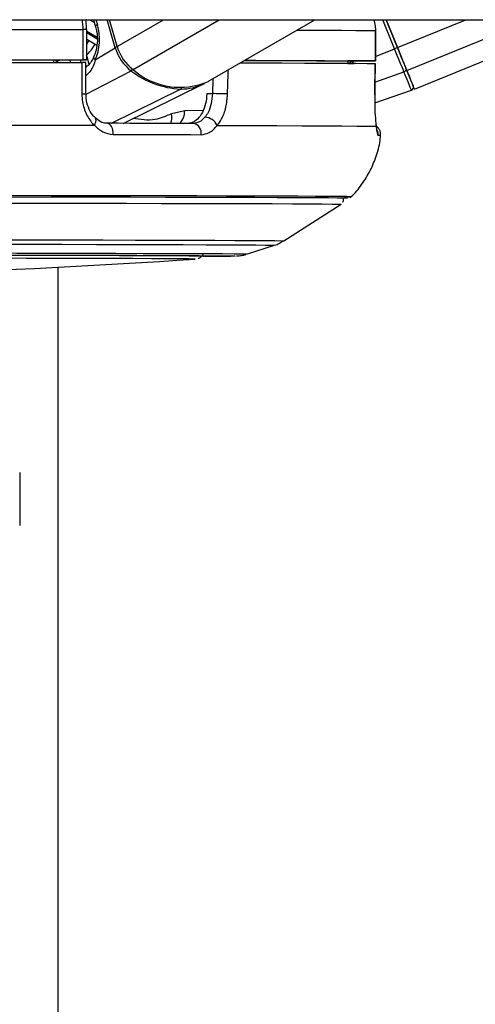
# Paper-space layout 'Surface Plate' of a CAD drawing. Header units: millimetres. Extents: x 2386 to 18395, y 1192 to 15955.
# Tile 46 of 48: x 14973 to 15063, y 5776 to 5970. Entities that reach past the tile are written whole.
import ezdxf

# ---------------------------------------------------------------- set-up
doc = ezdxf.new("R2010")
doc.units = ezdxf.units.MM

psp = doc.layouts.new('Surface Plate')

# ---------------------------------------------------------------- linework, layer by layer
at = {"color": 7, "linetype": 'Continuous', "lineweight": 25, "ltscale": 2}
for p, q in [((14905.72, 5970.28), (17360.85, 5970.28)), ((14986.63, 5968.32), (14986.52, 5970.19)), ((14988.01, 5970.28), (14988.42, 5968.88)), ((14992.69, 5964.98), (14991.16, 5970.28)), ((15010.75, 5958.1), (15031.78, 5970.28)), ((15048.11, 5964.77), (15045.87, 5970.28)), ((15045.87, 5970.28), (15048.11, 5964.77)), ((15051.45, 5956.57), (15085.03, 5970.28)), ((14985.87, 5968.32), (14985.87, 5962.32)), ((14986.66, 5962.32), (14986.66, 5968.32)), ((15043.73, 5968.13), (15043.73, 5962.13)), ((15043.75, 5968.13), (15043.73, 5968.13)), ((15043.75, 5962.13), (15043.75, 5968.13)), ((14986.66, 5966.41), (14988.64, 5965.23)), ((14988.36, 5962.32), (14992.3, 5964.74)), ((14986.07, 5962.32), (14980.07, 5962.31)), ((14980.07, 5962.32), (14980.07, 5961.83)), ((14986.5, 5955.68), (14986.49, 5961.82)), ((15038.27, 5962.13), (15038.26, 5961.67)), ((15038.26, 5961.63), (15039.55, 5961.63)), ((15041.75, 5962.12), (15038.27, 5962.12)), ((15043.62, 5955.46), (15043.72, 5961.63)), ((15043.69, 5961.63), (15043.7, 5961.63)), ((14993.88, 5949.8), (15009.75, 5957.58)), ((14986.5, 5955.68), (14986.5, 5955.68)), ((15011.51, 5955.66), (15010.41, 5955.66)), ((15043.61, 5953.84), (15050.85, 5956.37)), ((15043.61, 5955.45), (15043.63, 5955.46)), ((15006.03, 5952.3), (15003.4, 5951.66)), ((14988.33, 5950.88), (14988.31, 5950.9)), ((15025.64, 5926.58), (15036.95, 5933.81)), ((15018.48, 5923.98), (15023.8, 5925.71)), ((14981.02, 1555.27), (14981.02, 5921.37)), ((14973.41, 5880.81), (14973.41, 5870.31))]:
    psp.add_line(p, q, dxfattribs=at)
at = {"color": 8, "linetype": 'Continuous', "lineweight": 25, "ltscale": 2}
for p, q in [((14987.21, 5970.28), (14988.18, 5969.71)), ((14988.48, 5970.28), (14988.77, 5969.3)), ((14992.3, 5964.74), (14990.7, 5970.28)), ((14992.69, 5964.98), (15001.85, 5970.28)), ((14995.83, 5960.42), (15012.85, 5970.28)), ((15047.53, 5964.54), (15045.18, 5970.28)), ((15048.11, 5964.77), (15061.6, 5970.28)), ((15049.97, 5960.21), (15074.65, 5970.28)), ((14988.71, 5966.73), (14986.66, 5967.95)), ((14986.66, 5967.75), (14988.73, 5966.52)), ((15043.75, 5962.99), (15047.53, 5964.54)), ((14980.69, 5961.92), (14980.72, 5961.83)), ((14980.86, 5961.83), (14980.81, 5961.99)), ((14983.3, 5962.31), (14983.44, 5961.83)), ((14985.57, 5961.82), (14985.43, 5962.32)), ((14986.66, 5963.02), (14987.1, 5961.48)), ((15041.62, 5962.12), (15041.62, 5962.12)), ((14986.55, 5955.54), (14995.42, 5960.2)), ((15043.66, 5957.94), (15049.38, 5960)), ((15011.58, 5958.58), (15011.51, 5955.66)), ((14991.54, 5949.81), (15005.23, 5956.58)), ((15009.65, 5952.31), (15006.03, 5952.3)), ((15038.03, 5934.99), (15038.03, 5934.99)), ((15038.21, 5934.99), (15038.21, 5934.99)), ((15036.95, 5933.81), (15036.95, 5933.81)), ((15008.12, 5922.96), (15008.12, 5922.96))]:
    psp.add_line(p, q, dxfattribs=at)
at = {"color": 8, "linetype": 'Continuous', "lineweight": 25, "ltscale": 2, "flags": 128}
for points in [[(14988.77, 5969.3), (14988.61, 5969.19), (14988.49, 5969.08), (14988.43, 5968.98), (14988.41, 5968.9), (14988.42, 5968.88)], [(15028.23, 5968.22), (15029.71, 5968.22), (15033.69, 5968.2), (15037.09, 5968.18), (15039.9, 5968.17), (15042.12, 5968.15), (15043.73, 5968.13)], [(14980.81, 5961.99), (14980.75, 5962.17), (14980.68, 5962.31)], [(14988.36, 5962.32), (14988.21, 5962.49), (14988.11, 5962.65), (14988.06, 5962.8), (14988.06, 5962.94), (14988.08, 5963)], [(14986.47, 5960.91), (14986.54, 5960.97), (14986.66, 5961.06)], [(15014.52, 5955.59), (15014.61, 5959.59), (15014.63, 5960.35)], [(14988.17, 5949.42), (14988.34, 5949.75), (14988.45, 5950.06), (14988.5, 5950.35), (14988.48, 5950.6), (14988.39, 5950.8), (14988.33, 5950.88)], [(15038.91, 5935.28), (15038.83, 5935.29), (15038.76, 5935.29)], [(14895.11, 5926.84), (14904.75, 5926.83), (14914.33, 5926.83), (14923.82, 5926.83), (14933.14, 5926.82), (14942.26, 5926.82), (14951.12, 5926.81), (14959.68, 5926.8), (14967.88, 5926.79), (14975.68, 5926.78), (14983.05, 5926.77), (14989.93, 5926.76), (14996.3, 5926.74), (15002.11, 5926.73), (15007.34, 5926.71), (15011.96, 5926.69), (15015.93, 5926.68), (15019.25, 5926.66), (15021.89, 5926.64), (15023.84, 5926.62), (15025.08, 5926.6), (15025.62, 5926.58), (15025.64, 5926.58)], [(14895.11, 5925.96), (14904.61, 5925.96), (14914.06, 5925.96), (14923.41, 5925.96), (14932.61, 5925.95), (14941.6, 5925.95), (14950.33, 5925.94), (14958.77, 5925.93), (14966.85, 5925.92), (14974.55, 5925.91), (14981.81, 5925.9), (14988.6, 5925.88), (14994.87, 5925.87), (15000.6, 5925.86), (15005.76, 5925.84), (15010.31, 5925.82), (15014.23, 5925.81), (15017.5, 5925.79), (15020.11, 5925.77), (15022.03, 5925.75), (15023.25, 5925.73), (15023.78, 5925.72), (15023.8, 5925.71)], [(14895.11, 5924.22), (14904.44, 5924.22), (14913.71, 5924.22), (14922.88, 5924.22), (14931.89, 5924.21), (14940.7, 5924.21), (14949.24, 5924.2), (14957.46, 5924.19), (14965.34, 5924.18), (14972.81, 5924.17), (14979.83, 5924.16), (14986.37, 5924.14), (14992.39, 5924.13), (14997.85, 5924.11), (15002.72, 5924.1), (15006.97, 5924.08), (15010.59, 5924.07), (15013.54, 5924.05), (15015.81, 5924.03), (15017.4, 5924.01), (15018.28, 5923.99), (15018.48, 5923.98)], [(15015.99, 5923.59), (15015.92, 5923.58), (15015.89, 5923.58)]]:
    psp.add_lwpolyline(points, dxfattribs=at)
at = {"color": 7, "linetype": 'Continuous', "lineweight": 25, "ltscale": 2, "flags": 128}
for points in [[(14915.38, 5968.38), (14924.88, 5968.38), (14934.27, 5968.37), (14943.49, 5968.37), (14952.51, 5968.36), (14961.29, 5968.35), (14969.8, 5968.34), (14978.01, 5968.33), (14985.87, 5968.32)], [(15049.38, 5960), (15049.21, 5960.41), (15049.02, 5960.88), (15048.8, 5961.41), (15048.57, 5961.98), (15048.32, 5962.58), (15048.07, 5963.22), (15047.8, 5963.87), (15047.53, 5964.54)], [(15049.97, 5960.21), (15049.8, 5960.63), (15049.61, 5961.1), (15049.4, 5961.63), (15049.16, 5962.2), (15048.91, 5962.81), (15048.65, 5963.45), (15048.39, 5964.11), (15048.11, 5964.77)], [(15048.11, 5964.77), (15048.36, 5964.18), (15048.6, 5963.59), (15048.83, 5963.02), (15049.05, 5962.47), (15049.26, 5961.96), (15049.45, 5961.49), (15049.63, 5961.06), (15049.78, 5960.69)], [(14915.38, 5962.38), (14924.88, 5962.38), (14934.27, 5962.37), (14943.49, 5962.37), (14952.51, 5962.36), (14961.29, 5962.35), (14969.8, 5962.34), (14978.01, 5962.33), (14985.87, 5962.32)], [(14915.59, 5961.88), (14925.04, 5961.88), (14934.37, 5961.87), (14943.54, 5961.87), (14952.51, 5961.86), (14961.24, 5961.85), (14969.71, 5961.84), (14977.87, 5961.83), (14985.69, 5961.82)], [(14918.11, 5962.37), (14926.42, 5962.37), (14934.62, 5962.36), (14942.69, 5962.36), (14950.59, 5962.35), (14958.31, 5962.34), (14965.82, 5962.34), (14973.08, 5962.33), (14980.07, 5962.32)], [(14985.69, 5961.82), (14985.7, 5957.82), (14985.7, 5955.65)], [(14985.87, 5962.32), (14986.18, 5962.32), (14986.42, 5962.32), (14986.58, 5962.32), (14986.65, 5962.32), (14986.63, 5962.32), (14986.53, 5962.32), (14986.34, 5962.32), (14986.07, 5962.32)], [(15017.07, 5961.76), (15020.21, 5961.75), (15025.24, 5961.73), (15029.74, 5961.72), (15033.69, 5961.7), (15037.07, 5961.68), (15039.88, 5961.67), (15042.09, 5961.65), (15043.7, 5961.63)], [(15017.9, 5962.24), (15021.7, 5962.23), (15025.6, 5962.21), (15029.07, 5962.2), (15032.08, 5962.18), (15034.62, 5962.17), (15036.68, 5962.15), (15038.27, 5962.13)], [(15017.93, 5962.26), (15020.12, 5962.25), (15025.18, 5962.24), (15029.71, 5962.22), (15033.69, 5962.2), (15037.09, 5962.18), (15039.9, 5962.17), (15042.12, 5962.15), (15043.73, 5962.13)], [(15043.73, 5962.13), (15043.74, 5962.13), (15043.66, 5962.13), (15043.5, 5962.13), (15043.25, 5962.13), (15042.94, 5962.12), (15042.58, 5962.12), (15042.17, 5962.12), (15041.75, 5962.12)], [(15043.7, 5961.63), (15043.64, 5957.63), (15043.61, 5955.45)], [(15050.85, 5956.37), (15050.83, 5956.43), (15050.76, 5956.6), (15050.64, 5956.9), (15050.47, 5957.3), (15050.26, 5957.82), (15050.01, 5958.44), (15049.72, 5959.17), (15049.38, 5960)], [(15049.78, 5960.69), (15050.1, 5959.88), (15050.39, 5959.18), (15050.64, 5958.57), (15050.84, 5958.07), (15051, 5957.68), (15051.12, 5957.39), (15051.19, 5957.22), (15051.21, 5957.16)], [(15051.45, 5956.57), (15051.45, 5956.57), (15051.35, 5956.81), (15051.07, 5957.51), (15050.61, 5958.65), (15049.97, 5960.21)], [(14991.91, 5947.6), (14991.91, 5948.02), (14991.85, 5948.43), (14991.74, 5948.81), (14991.58, 5949.15), (14991.38, 5949.43), (14991.15, 5949.64), (14990.89, 5949.77), (14990.62, 5949.81)], [(15007.74, 5949.78), (15005.76, 5949.78), (15003.73, 5949.78), (15001.65, 5949.79), (14999.53, 5949.79), (14997.37, 5949.8), (14995.16, 5949.8), (14992.91, 5949.81), (14990.62, 5949.81)], [(14912.28, 5949.48), (14922.57, 5949.48), (14932.72, 5949.47), (14942.69, 5949.47), (14952.43, 5949.46), (14961.89, 5949.45), (14971.03, 5949.44), (14979.8, 5949.43), (14988.17, 5949.42)], [(15012.47, 5949.37), (15018.64, 5949.35), (15024.22, 5949.34), (15029.18, 5949.32), (15033.49, 5949.3), (15037.13, 5949.28), (15040.09, 5949.26), (15042.35, 5949.24), (15043.9, 5949.22)], [(14991.91, 5947.6), (14994.23, 5947.59), (14996.51, 5947.59), (14998.74, 5947.58), (15000.94, 5947.58), (15003.09, 5947.58), (15005.19, 5947.57), (15007.25, 5947.57), (15009.26, 5947.56)], [(15038.21, 5934.99), (15038.19, 5934.99), (15037.66, 5935.01), (15036.41, 5935.03), (15034.46, 5935.05), (15031.82, 5935.07), (15028.49, 5935.09), (15024.51, 5935.11), (15019.87, 5935.13), (15014.62, 5935.14), (15008.77, 5935.16), (15002.35, 5935.17), (14995.4, 5935.19), (14987.95, 5935.2), (14980.04, 5935.21), (14971.7, 5935.23), (14962.98, 5935.24), (14953.93, 5935.24), (14944.58, 5935.25), (14934.98, 5935.26), (14925.19, 5935.26), (14915.24, 5935.27), (14905.2, 5935.27), (14895.11, 5935.27)], [(15038.03, 5934.99), (15038.01, 5934.99), (15037.48, 5935.01), (15036.23, 5935.03), (15034.29, 5935.05), (15031.65, 5935.07), (15028.33, 5935.09), (15024.34, 5935.11), (15019.72, 5935.13), (15014.47, 5935.14), (15008.62, 5935.16), (15002.22, 5935.17), (14995.27, 5935.19), (14987.83, 5935.2), (14979.93, 5935.21), (14971.6, 5935.23), (14962.9, 5935.24), (14953.85, 5935.24), (14944.52, 5935.25), (14934.93, 5935.26), (14925.15, 5935.26), (14915.22, 5935.27), (14905.19, 5935.27), (14895.11, 5935.27)], [(15038.76, 5935.29), (15038.13, 5935.31), (15036.73, 5935.32), (15034.64, 5935.34), (15031.87, 5935.36), (15028.44, 5935.38), (15024.36, 5935.4), (15019.65, 5935.42), (15014.33, 5935.43), (15008.43, 5935.45), (15001.98, 5935.46), (14995, 5935.48), (14987.54, 5935.49), (14979.63, 5935.5), (14971.31, 5935.51), (14962.62, 5935.52), (14953.6, 5935.53), (14944.29, 5935.54), (14934.74, 5935.55), (14925, 5935.55), (14915.12, 5935.55), (14905.14, 5935.56), (14896.81, 5935.56)], [(14895.11, 5934.09), (14905.11, 5934.09), (14915.07, 5934.09), (14924.92, 5934.08), (14934.63, 5934.08), (14944.14, 5934.07), (14953.41, 5934.06), (14962.38, 5934.06), (14971.02, 5934.05), (14979.29, 5934.03), (14987.13, 5934.02), (14994.52, 5934.01), (15001.4, 5933.99), (15007.76, 5933.98), (15013.56, 5933.96), (15018.77, 5933.95), (15023.36, 5933.93), (15027.32, 5933.91), (15030.61, 5933.89), (15033.23, 5933.87), (15035.16, 5933.85), (15036.4, 5933.83), (15036.93, 5933.82), (15036.95, 5933.81)], [(14895.11, 5923.83), (14904.36, 5923.83), (14913.56, 5923.82), (14922.65, 5923.82), (14931.58, 5923.81), (14940.3, 5923.81), (14948.75, 5923.8), (14956.89, 5923.79), (14964.66, 5923.78), (14972.03, 5923.77), (14978.94, 5923.76), (14985.36, 5923.75), (14991.26, 5923.73), (14996.59, 5923.72), (15001.32, 5923.7), (15005.43, 5923.69), (15008.89, 5923.67), (15011.68, 5923.65), (15013.79, 5923.63), (15015.21, 5923.62), (15015.92, 5923.6), (15015.99, 5923.59)], [(14895.11, 5923.81), (14904.13, 5923.81), (14913.1, 5923.81), (14921.95, 5923.81), (14930.64, 5923.8), (14939.11, 5923.8), (14947.31, 5923.79), (14955.19, 5923.78), (14962.7, 5923.77), (14969.79, 5923.76), (14976.42, 5923.75), (14982.55, 5923.74), (14988.14, 5923.72), (14993.16, 5923.71), (14997.57, 5923.69), (15001.35, 5923.68), (15004.48, 5923.66), (15006.93, 5923.64), (15008.69, 5923.62), (15009.75, 5923.61), (15010.11, 5923.59), (15010.11, 5923.59)], [(15008.12, 5922.96), (15007.81, 5922.98), (15006.79, 5923), (15005.06, 5923.01), (15002.64, 5923.03), (14999.54, 5923.05), (14995.78, 5923.06), (14991.38, 5923.08), (14986.37, 5923.09), (14980.79, 5923.11), (14974.66, 5923.12), (14968.04, 5923.13)], [(15008.07, 5922.96), (15008.12, 5922.96), (15008.12, 5922.96)]]:
    psp.add_lwpolyline(points, dxfattribs=at)
at = {"color": 8, "linetype": 'Continuous', "lineweight": 25, "ltscale": 4}
for centre, radius, start, end in [((14986.01, 5905.94), 62.38, 89.4077, 90.1331), ((14978.39, 5970.99), 11.34, 316.4477, 330.7047), ((14977.09, 5971.72), 11.46, 326.5919, 330.8697), ((14993.16, 5963.23), 1.74, 105.0747, 119.7506), ((14979.26, 5961.51), 1.49, 16.0078, 32.1044), ((14994.89, 5961.1), 1.04, 300.3022, 323.8106), ((14985.88, 5960.56), 4.92, 267.9088, 277.147), ((15005.01, 5957), 0.474, 298.299, 334.2416), ((15002.74, 5952.18), 3.29, 313.2783, 2.138), ((15000.54, 5950.87), 2.97, 338.6645, 15.5327), ((15042.28, 5947.61), 2.01, 353.8, 25.5022), ((15044.39, 5944.55), 2.85, 82.1856, 92.3295)]:
    psp.add_arc(centre, radius, start, end, dxfattribs=at)
at = {"color": 7, "linetype": 'Continuous', "lineweight": 25, "ltscale": 4}
for centre, radius, start, end in [((15000.64, 5967.13), 8.68, 196.0192, 232.9827), ((15001.08, 5967.39), 8.73, 196.0192, 232.9827), ((15081.01, 5882.93), 88.21, 111.899, 112.3088), ((14977, 5968.44), 7.49, 299.5467, 300.6094), ((15035.59, 5966.32), 5.47, 301.9543, 309.9639), ((15006.01, 5973.8), 17.24, 232.0823, 267.4172), ((15005.12, 5971.02), 14.1, 228.7769, 293.5297), ((15049.24, 5960.54), 0.56, 284.5335, 15.6447), ((15005.37, 5966.66), 10.08, 269.253, 297.1181), ((15002.56, 5507.74), 448.02, 88.4701, 88.8548), ((15050.65, 5956.93), 0.6, 289.2026, 22.2027), ((15007.43, 5947.94), 1.87, 348.4047, 80.4099), ((15009.93, 5948.21), 2.79, 24.6211, 87.6809), ((15037.65, 5955.92), 20.68, 269.7113, 273.494), ((14895.11, 7612.75), 1693.56, 266.17542, 273.82458), ((15009.1, 6273.97), 350.45, 270.093, 271.1099)]:
    psp.add_arc(centre, radius, start, end, dxfattribs=at)
psp.add_ellipse((14984.21, 5966.5), major_axis=(-0.18, 7.38), ratio=0.672592, start_param=4.094691, end_param=5.085357, dxfattribs=at)
at = {"color": 8, "linetype": 'Continuous', "lineweight": 25, "ltscale": 2}
for points, knots in [([(14985.67, 5970.28), (14985.75, 5969.91), (14985.88, 5969.27), (14985.87, 5968.61), (14985.87, 5968.32)], [0, 0, 0, 0, 0.570989, 1, 1, 1, 1]), ([(14986.69, 5970.28), (14986.66, 5970.28), (14986.6, 5970.27), (14986.55, 5970.22), (14986.52, 5970.19)], [0, 0, 0, 0, 0.469395, 1, 1, 1, 1]), ([(14981.38, 5962.31), (14981.27, 5962.25), (14981.05, 5962.14), (14980.89, 5962.04), (14980.81, 5961.99)], [0, 0, 0, 0, 0.546981, 1, 1, 1, 1]), ([(15039, 5961.67), (15039.03, 5961.69), (15039.23, 5961.79), (15039.36, 5961.97), (15039.48, 5962.12)], [0, 0, 0, 0, 0.168032, 1, 1, 1, 1]), ([(15003.4, 5951.66), (15002.33, 5951.21), (14999.85, 5950.14), (14997.28, 5950.53), (14995.81, 5950.75)], [0, 0, 0, 0, 0.4292774, 1, 1, 1, 1])]:
    psp.add_open_spline(points, degree=3, knots=knots, dxfattribs=at)
at = {"color": 7, "linetype": 'Continuous', "lineweight": 25, "ltscale": 2}
for points, knots in [([(15043.41, 5970.28), (15043.54, 5969.85), (15043.74, 5969.15), (15043.73, 5968.41), (15043.73, 5968.13)], [0, 0, 0, 0, 0.610063, 1, 1, 1, 1]), ([(14988.42, 5968.88), (14988.49, 5968.58), (14988.72, 5967.7), (14988.82, 5966.09), (14988.6, 5964.34), (14988.24, 5963.41), (14988.08, 5963)], [0, 0, 0, 0, 0.1537836, 0.4591172, 0.7653302, 1, 1, 1, 1]), ([(14986.46, 5961.82), (14986.46, 5961.82), (14986.46, 5961.82), (14986.2, 5961.82), (14985.87, 5961.82), (14985.69, 5961.82)], [0, 0, 0, 0, 0.246344, 0.611984, 1, 1, 1, 1]), ([(14988.36, 5962.32), (14988.12, 5961.57), (14987.69, 5960.24), (14986.86, 5959.52), (14986.49, 5959.2)], [0, 0, 0, 0, 0.566074, 1, 1, 1, 1]), ([(14988.08, 5963.01), (14988.05, 5962.94), (14987.83, 5962.43), (14987.38, 5961.71), (14986.93, 5961.16), (14986.59, 5961.06), (14986.51, 5961.04)], [0, 0, 0, 0, 0.068713, 0.462957, 0.877906, 1, 1, 1, 1]), ([(14985.7, 5955.65), (14985.73, 5955.12), (14985.8, 5953.69), (14986.53, 5951.48), (14987.52, 5950.06), (14988.13, 5949.46), (14988.17, 5949.42)], [0, 0, 0, 0, 0.2204933, 0.593656, 0.9703484, 1, 1, 1, 1]), ([(14988.35, 5950.94), (14988.17, 5951.1), (14987.62, 5951.58), (14986.95, 5952.93), (14986.5, 5954.44), (14986.54, 5955.38), (14986.55, 5955.68)], [0, 0, 0, 0, 0.16654, 0.508369, 0.844364, 1, 1, 1, 1]), ([(15010.41, 5955.66), (15010.36, 5954.99), (15010.25, 5953.65), (15009.57, 5951.88), (15008.59, 5950.55), (15007.52, 5949.87), (15006.81, 5949.8), (15006.54, 5949.77)], [0, 0, 0, 0, 0.2152882, 0.4305545, 0.6464901, 0.8637953, 1, 1, 1, 1]), ([(15011.51, 5955.66), (15011.46, 5955), (15011.34, 5953.66), (15010.77, 5952.05), (15010.26, 5951.3), (15010.04, 5951)], [0, 0, 0, 0, 0.370015, 0.740315, 1, 1, 1, 1]), ([(15012.47, 5949.37), (15012.77, 5949.78), (15013.49, 5950.77), (15014.29, 5952.92), (15014.44, 5954.7), (15014.52, 5955.59)], [0, 0, 0, 0, 0.260354, 0.63069, 1, 1, 1, 1]), ([(15043.61, 5955.45), (15043.6, 5954.92), (15043.59, 5953.49), (15043.68, 5951.29), (15043.82, 5949.86), (15043.89, 5949.27), (15043.9, 5949.22)], [0, 0, 0, 0, 0.220493, 0.593656, 0.970348, 1, 1, 1, 1]), ([(14990.63, 5949.82), (14990.57, 5949.82), (14990.14, 5949.8), (14989.39, 5950.01), (14988.67, 5950.6), (14988.33, 5950.88)], [0, 0, 0, 0, 0.073114, 0.565675, 1, 1, 1, 1]), ([(15010.04, 5951), (15009.68, 5950.63), (15008.98, 5949.93), (15008.14, 5949.83), (15007.74, 5949.78)], [0, 0, 0, 0, 0.519417, 1, 1, 1, 1]), ([(15044.06, 5948.42), (15044.06, 5948.42), (15044.06, 5948.42), (15044, 5948.73), (15043.95, 5949.18), (15043.88, 5949.65), (15043.86, 5949.75)], [0, 0, 0, 0, 0.116826, 0.417151, 0.865577, 1, 1, 1, 1]), ([(14988.17, 5949.42), (14988.72, 5948.91), (14989.84, 5947.87), (14991.21, 5947.69), (14991.91, 5947.6)], [0, 0, 0, 0, 0.485349, 1, 1, 1, 1]), ([(15009.26, 5947.56), (15009.82, 5947.64), (15010.99, 5947.8), (15011.96, 5948.83), (15012.47, 5949.37)], [0, 0, 0, 0, 0.475859, 1, 1, 1, 1]), ([(15043.9, 5949.22), (15043.96, 5948.72), (15044.07, 5947.67), (15044.2, 5947.49), (15044.27, 5947.4)], [0, 0, 0, 0, 0.4853495, 1, 1, 1, 1]), ([(15044.76, 5947.38), (15044.77, 5947.58), (15044.79, 5948.01), (15044.55, 5948.58), (15044.24, 5949), (15044.02, 5949.16), (15043.93, 5949.22)], [0, 0, 0, 0, 0.281835, 0.590775, 0.843068, 1, 1, 1, 1]), ([(15038.76, 5935.15), (15038.83, 5935.21), (15039.69, 5935.94), (15041.08, 5937.7), (15042.82, 5940.43), (15044.02, 5943.51), (15044.68, 5945.86), (15044.72, 5947.17), (15044.73, 5947.36)], [0, 0, 0, 0, 0.019434, 0.244824, 0.478688, 0.717422, 0.9588, 1, 1, 1, 1]), ([(15037.31, 5934.22), (15037.31, 5934.22), (15037.38, 5934.31), (15037.42, 5934.59), (15037.4, 5934.93), (15037.3, 5935.1), (15037.26, 5935.16)], [0, 0, 0, 0, 0.002438, 0.377603, 0.792402, 1, 1, 1, 1]), ([(15023.53, 5925.64), (15023.87, 5925.74), (15024.53, 5925.93), (15025.13, 5926.32), (15025.42, 5926.5)], [0, 0, 0, 0, 0.525378, 1, 1, 1, 1]), ([(15008.72, 5923.1), (15008.75, 5923.12), (15008.91, 5923.17), (15009.26, 5923.4), (15009.57, 5923.68), (15009.67, 5923.9), (15009.68, 5923.93)], [0, 0, 0, 0, 0.111175, 0.477005, 0.921252, 1, 1, 1, 1]), ([(15016.25, 5923.59), (15016.28, 5923.59), (15016.36, 5923.59), (15016.55, 5923.6), (15016.93, 5923.64), (15017.51, 5923.72), (15017.94, 5923.83), (15018.15, 5923.89)], [0, 0, 0, 0, 0.157492, 0.481501, 0.72328, 0.864699, 1, 1, 1, 1])]:
    psp.add_open_spline(points, degree=3, knots=knots, dxfattribs=at)

doc.saveas('drawing.dxf')
